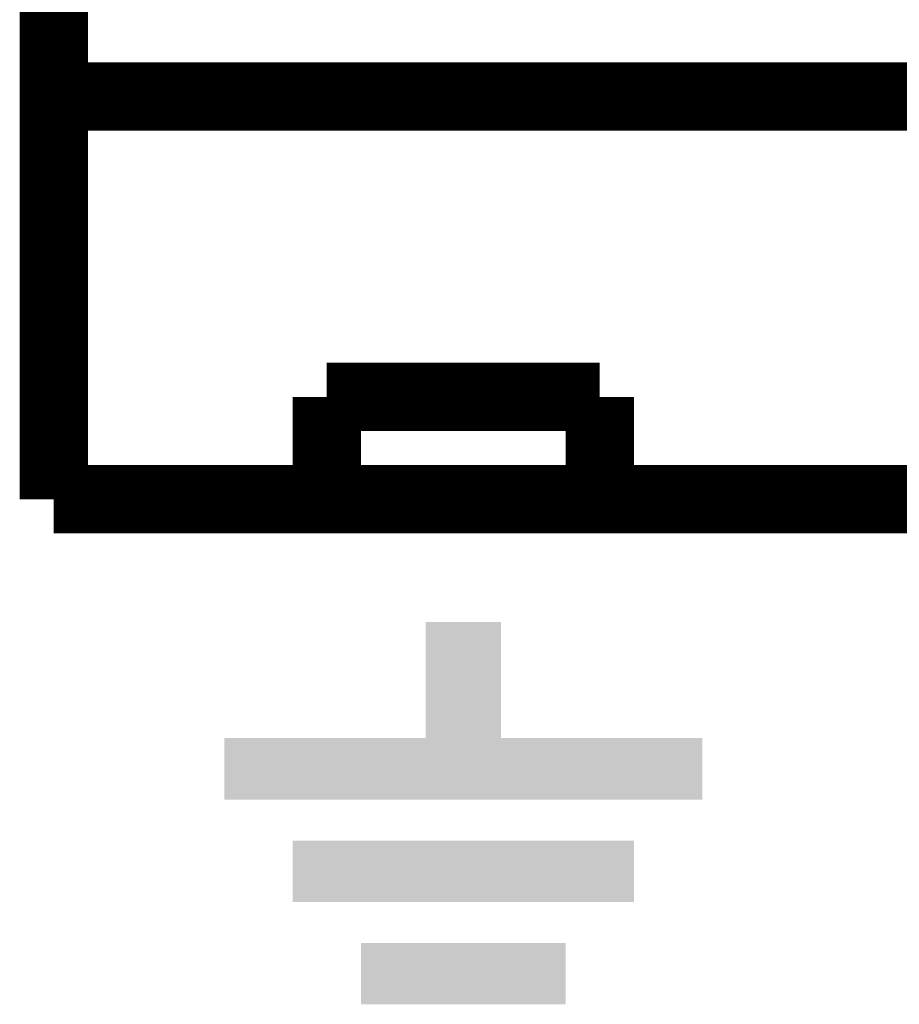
# Model space of a CAD drawing. Extents: x -1.3 to 24.2, y -3.9 to 39.2.
# Tile 32 of 42: x 5.1 to 8.4, y 30.7 to 34.4. Entities that reach past the tile are written whole.
import ezdxf

# ---------------------------------------------------------------- set-up
doc = ezdxf.new("R2010")
doc.units = 0
doc.layers.add('DAC_20_CLICK_V100_GTO', color=14, linetype='CONTINUOUS')

msp = doc.modelspace()

# ---------------------------------------------------------------- linework, layer by layer
at = {"layer": 'DAC_20_CLICK_V100_GTO', "const_width": 0.254}
for points in [[(5.21716, 32.6136), (5.21716, 38.9382)], [(5.21716, 32.6136), (10.80516, 32.6136), (10.80516, 38.9382)], [(5.21716, 34.1122), (10.80516, 34.1122)], [(6.23316, 32.9946), (7.24916, 32.9946)], [(6.23316, 32.6136), (6.23316, 32.9946)], [(7.24916, 32.6136), (7.24916, 32.9946)]]:
    msp.add_lwpolyline(points, dxfattribs=at)
at = {"layer": 'DAC_20_CLICK_V100_GTO'}
for points in [[(6.60146, 31.724626), (6.601484, 32.156374), (6.880886, 31.724626), (6.88086, 32.156374)], [(6.601484, 32.156374), (6.601486, 32.1564), (6.88086, 32.156374), (6.601486, 32.1564)], [(5.85216, 31.496026), (5.852184, 31.724574), (7.630134, 31.496026), (7.63016, 31.724574)], [(5.852184, 31.724574), (5.852186, 31.7246), (7.63016, 31.724574), (6.880886, 31.7246)], [(5.852186, 31.7246), (6.60146, 31.724626), (6.880886, 31.7246), (6.880886, 31.724626)], [(7.630134, 31.496), (5.85216, 31.496026), (7.630134, 31.496), (7.630134, 31.496026)], [(6.10616, 31.115026), (6.106184, 31.343574), (7.376134, 31.115026), (7.37616, 31.343574)], [(6.106184, 31.343574), (6.106186, 31.3436), (7.37616, 31.343574), (6.106186, 31.3436)], [(7.376134, 31.115), (6.10616, 31.115026), (7.376134, 31.115), (7.376134, 31.115026)], [(6.36016, 30.734026), (6.360184, 30.962574), (7.122134, 30.734026), (7.12216, 30.962574)], [(6.360184, 30.962574), (6.360186, 30.9626), (7.12216, 30.962574), (6.360186, 30.9626)], [(7.122134, 30.734), (6.36016, 30.734026), (7.122134, 30.734), (7.122134, 30.734026)]]:
    msp.add_solid(points, dxfattribs=at)

doc.saveas('drawing.dxf')
